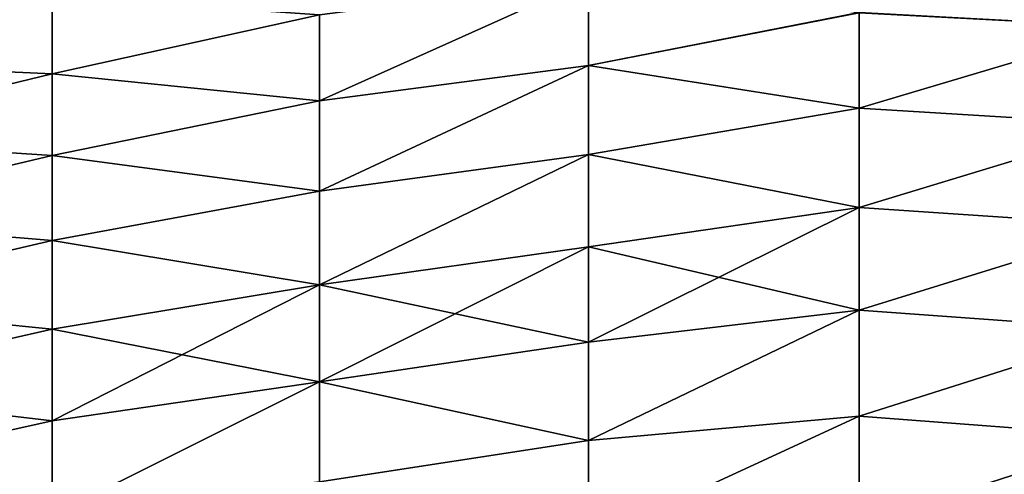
# Model space of a CAD drawing. Header units: metres. Extents: x -61 to 49, y -32 to 32.
# Tile 218 of 256: x 7.86 to 17.66, y 8.49 to 13.02. Entities that reach past the tile are written whole.
import ezdxf

# ---------------------------------------------------------------- set-up
doc = ezdxf.new("R2010")
doc.units = ezdxf.units.M
doc.layers.add('solid_K_27_40_10_000Y34', color=7, linetype='CONTINUOUS')

msp = doc.modelspace()

# ---------------------------------------------------------------- linework, layer by layer
at = {"layer": 'solid_K_27_40_10_000Y34'}
for points in [[(18.925787, 13.883464, -16.989586), (18.926422, 12.949153, -17.71221), (16.214842, 13.094173, -16.786036)], [(18.926422, 12.949064, 17.712275), (18.926147, 13.883451, 16.989702), (16.214842, 13.094138, 16.786062)], [(13.518478, 13.420534, 15.598269), (10.838671, 13.07378, 14.876702), (10.838671, 12.214473, 15.589953)], [(13.518478, 12.568889, 16.292324), (13.518478, 13.420534, 15.598269), (10.838671, 12.214473, 15.589953)], [(13.518478, 13.420488, -15.598309), (10.838671, 12.214347, -15.590053), (10.838671, 13.073645, -14.876821)], [(13.518478, 13.420488, -15.598309), (13.518478, 12.568847, -16.292355), (10.838671, 12.214347, -15.590053)], [(16.214842, 13.094138, 16.786062), (13.518478, 13.420534, 15.598269), (13.518478, 12.568889, 16.292324)], [(16.214842, 13.094173, -16.786036), (13.518478, 12.568847, -16.292355), (13.518478, 13.420488, -15.598309)], [(5.534052, 12.602445, -12.967609), (5.534052, 13.322197, -12.227002), (8.176753, 13.258371, -13.572253)], [(5.534052, 13.322197, 12.227002), (5.534052, 12.602445, 12.967609), (8.176753, 13.258002, 13.572614)], [(5.534052, 12.602445, -12.967609), (8.176753, 13.258371, -13.572253), (8.176753, 12.483985, -14.287778)], [(5.534052, 12.602445, 12.967609), (8.176753, 12.483625, 14.288092), (8.176753, 13.258002, 13.572614)], [(10.838671, 13.073645, -14.876821), (8.176753, 12.483985, -14.287778), (8.176753, 13.258371, -13.572253)], [(10.838671, 13.07378, 14.876702), (8.176753, 13.258002, 13.572614), (8.176753, 12.483625, 14.288092)], [(10.838671, 12.214473, 15.589953), (10.838671, 13.07378, 14.876702), (8.176753, 12.483625, 14.288092)], [(10.838671, 13.073645, -14.876821), (10.838671, 12.214347, -15.590053), (8.176753, 12.483985, -14.287778)], [(16.214842, 13.094173, -16.786036), (16.214842, 12.142045, -17.487112), (13.518478, 12.568847, -16.292355)], [(16.214842, 12.142015, 17.487133), (16.214842, 13.094138, 16.786062), (13.518478, 12.568889, 16.292324)], [(18.926422, 12.949153, -17.71221), (16.214842, 12.142045, -17.487112), (16.214842, 13.094173, -16.786036)], [(18.926422, 12.949064, 17.712275), (16.214842, 13.094138, 16.786062), (16.214842, 12.142015, 17.487133)], [(18.926422, 12.949153, -17.71221), (18.926422, 11.977153, -18.383436), (16.214842, 12.142045, -17.487112)], [(18.926422, 11.977079, 18.383484), (18.926422, 12.949064, 17.712275), (16.214842, 12.142015, 17.487133)], [(5.534052, 11.841586, -13.665919), (5.534052, 12.602445, -12.967609), (8.176753, 12.483985, -14.287778)], [(5.534052, 12.602445, 12.967609), (5.534052, 11.841586, 13.665919), (8.176753, 12.483625, 14.288092)], [(13.518478, 12.568889, 16.292324), (10.838671, 12.214473, 15.589953), (10.838671, 11.316329, 16.253635)], [(13.518478, 11.681413, 16.939934), (13.518478, 12.568889, 16.292324), (10.838671, 11.316329, 16.253635)], [(13.518478, 12.568847, -16.292355), (10.838671, 11.316214, -16.253717), (10.838671, 12.214347, -15.590053)], [(13.518478, 12.568847, -16.292355), (13.518478, 11.681376, -16.939959), (10.838671, 11.316214, -16.253717)], [(16.214842, 12.142015, 17.487133), (13.518478, 12.568889, 16.292324), (13.518478, 11.681413, 16.939934)], [(16.214842, 12.142045, -17.487112), (13.518478, 11.681376, -16.939959), (13.518478, 12.568847, -16.292355)], [(5.534052, 11.841586, -13.665919), (8.176753, 12.483985, -14.287778), (8.176753, 11.671047, -14.959183)], [(5.534052, 11.841586, 13.665919), (8.176753, 11.670702, 14.959452), (8.176753, 12.483625, 14.288092)], [(10.838671, 12.214347, -15.590053), (8.176753, 11.671047, -14.959183), (8.176753, 12.483985, -14.287778)], [(10.838671, 12.214473, 15.589953), (8.176753, 12.483625, 14.288092), (8.176753, 11.670702, 14.959452)], [(10.838671, 11.316329, 16.253635), (10.838671, 12.214473, 15.589953), (8.176753, 11.670702, 14.959452)], [(10.838671, 12.214347, -15.590053), (10.838671, 11.316214, -16.253717), (8.176753, 11.671047, -14.959183)], [(16.214842, 12.142045, -17.487112), (16.214842, 11.152462, -18.134247), (13.518478, 11.681376, -16.939959)], [(16.214842, 11.152437, 18.134262), (16.214842, 12.142015, 17.487133), (13.518478, 11.681413, 16.939934)], [(18.926422, 11.977153, -18.383436), (16.214842, 11.152462, -18.134247), (16.214842, 12.142045, -17.487112)], [(18.926422, 11.977079, 18.383484), (16.214842, 12.142015, 17.487133), (16.214842, 11.152437, 18.134262)], [(18.926422, 11.977153, -18.383436), (18.926422, 10.970438, -19.001379), (16.214842, 11.152462, -18.134247)], [(18.926422, 10.970381, 19.001411), (18.926422, 11.977079, 18.383484), (16.214842, 11.152437, 18.134262)], [(5.534052, 11.042103, -14.319654), (5.534052, 11.841586, -13.665919), (8.176753, 11.671047, -14.959183)], [(5.534052, 11.841586, 13.665919), (5.534052, 11.042103, 14.319654), (8.176753, 11.670702, 14.959452)], [(5.534052, 11.042103, -14.319654), (8.176753, 11.671047, -14.959183), (8.176753, 10.822069, -15.584393)], [(5.534052, 11.042103, 14.319654), (8.176753, 10.821741, 15.58462), (8.176753, 11.670702, 14.959452)], [(10.838671, 11.316214, -16.253717), (8.176753, 10.822069, -15.584393), (8.176753, 11.671047, -14.959183)], [(10.838671, 11.316329, 16.253635), (8.176753, 11.670702, 14.959452), (8.176753, 10.821741, 15.58462)], [(13.518478, 11.681413, 16.939934), (10.838671, 11.316329, 16.253635), (10.838671, 10.382205, 16.865641)], [(13.518478, 10.760638, 17.539253), (13.518478, 11.681413, 16.939934), (10.838671, 10.382205, 16.865641)], [(13.518478, 11.681376, -16.939959), (10.838671, 10.382102, -16.865704), (10.838671, 11.316214, -16.253717)], [(13.518478, 11.681376, -16.939959), (13.518478, 10.760606, -17.539272), (10.838671, 10.382102, -16.865704)], [(16.214842, 11.152437, 18.134262), (13.518478, 11.681413, 16.939934), (13.518478, 10.760638, 17.539253)], [(16.214842, 11.152462, -18.134247), (13.518478, 10.760606, -17.539272), (13.518478, 11.681376, -16.939959)], [(10.838671, 10.382205, 16.865641), (10.838671, 11.316329, 16.253635), (8.176753, 10.821741, 15.58462)], [(10.838671, 11.316214, -16.253717), (10.838671, 10.382102, -16.865704), (8.176753, 10.822069, -15.584393)], [(16.214842, 11.152462, -18.134247), (16.214842, 10.128478, -18.725445), (13.518478, 10.760606, -17.539272)], [(16.214842, 11.152437, 18.134262), (13.518478, 10.760638, 17.539253), (13.518478, 9.809189, 18.088575)], [(16.214842, 10.128459, 18.725454), (16.214842, 11.152437, 18.134262), (13.518478, 9.809189, 18.088575)], [(18.926422, 10.970438, -19.001379), (16.214842, 10.128478, -18.725445), (16.214842, 11.152462, -18.134247)], [(18.926422, 10.970381, 19.001411), (16.214842, 11.152437, 18.134262), (16.214842, 10.128459, 18.725454)], [(5.534052, 10.206602, -14.92668), (5.534052, 11.042103, -14.319654), (8.176753, 10.822069, -15.584393)], [(5.534052, 11.042103, 14.319654), (5.534052, 10.206602, 14.92668), (8.176753, 10.821741, 15.58462)], [(18.926422, 10.970438, -19.001379), (18.926422, 9.931925, -19.564247), (16.214842, 10.128478, -18.725445)], [(18.926422, 9.931887, 19.564268), (18.926422, 10.970381, 19.001411), (16.214842, 10.128459, 18.725454)], [(5.534052, 10.206602, -14.92668), (8.176753, 10.822069, -15.584393), (8.176753, 9.939672, -16.161478)], [(5.534052, 10.206602, 14.92668), (8.176753, 9.939366, 16.161667), (8.176753, 10.821741, 15.58462)], [(10.838671, 10.382102, -16.865704), (8.176753, 9.939672, -16.161478), (8.176753, 10.822069, -15.584393)], [(10.838671, 10.382205, 16.865641), (8.176753, 10.821741, 15.58462), (8.176753, 9.939366, 16.161667)], [(13.518478, 10.760638, 17.539253), (10.838671, 10.382205, 16.865641), (10.838671, 9.41507, 17.424019)], [(13.518478, 9.809189, 18.088575), (13.518478, 10.760638, 17.539253), (10.838671, 9.41507, 17.424019)], [(13.518478, 10.760606, -17.539272), (13.518478, 9.809162, -18.088591), (10.838671, 10.382102, -16.865704)], [(16.214842, 10.128478, -18.725445), (13.518478, 9.809162, -18.088591), (13.518478, 10.760606, -17.539272)], [(10.838671, 10.382205, 16.865641), (8.176753, 9.939366, 16.161667), (8.176753, 9.0263, 16.68881)], [(10.838671, 9.41507, 17.424019), (10.838671, 10.382205, 16.865641), (8.176753, 9.0263, 16.68881)], [(10.838671, 10.382102, -16.865704), (10.838671, 9.414981, -17.424067), (8.176753, 9.939672, -16.161478)], [(13.518478, 9.809162, -18.088591), (10.838671, 9.414981, -17.424067), (10.838671, 10.382102, -16.865704)], [(5.534052, 9.33781, -15.485019), (5.534052, 10.206602, -14.92668), (8.176753, 9.939672, -16.161478)], [(5.534052, 10.206602, 14.92668), (5.534052, 9.33781, 15.485019), (8.176753, 9.939366, 16.161667)], [(16.214842, 10.128478, -18.725445), (13.518478, 8.829757, -18.586344), (13.518478, 9.809162, -18.088591)], [(16.214842, 10.128478, -18.725445), (16.214842, 9.073252, -19.258879), (13.518478, 8.829757, -18.586344)], [(16.214842, 10.128459, 18.725454), (13.518478, 9.809189, 18.088575), (13.518478, 8.829777, 18.586334)], [(16.214842, 9.073238, 19.258886), (16.214842, 10.128459, 18.725454), (13.518478, 8.829777, 18.586334)], [(18.926422, 9.931925, -19.564247), (16.214842, 9.073252, -19.258879), (16.214842, 10.128478, -18.725445)], [(18.926422, 9.931887, 19.564268), (16.214842, 10.128459, 18.725454), (16.214842, 9.073238, 19.258886)], [(5.534052, 9.33781, -15.485019), (8.176753, 9.939672, -16.161478), (8.176753, 9.026582, -16.688658)], [(5.534052, 9.33781, 15.485019), (8.176753, 9.0263, 16.68881), (8.176753, 9.939366, 16.161667)], [(10.838671, 9.414981, -17.424067), (8.176753, 9.026582, -16.688658), (8.176753, 9.939672, -16.161478)], [(18.926422, 9.931925, -19.564247), (18.926422, 8.864625, -20.07041), (16.214842, 9.073252, -19.258879)], [(18.926422, 8.864606, 20.070419), (18.926422, 9.931887, 19.564268), (16.214842, 9.073238, 19.258886)], [(13.518478, 8.829777, 18.586334), (13.518478, 9.809189, 18.088575), (10.838671, 9.41507, 17.424019)], [(13.518478, 9.809162, -18.088591), (13.518478, 8.829757, -18.586344), (10.838671, 9.414981, -17.424067)], [(10.838671, 9.41507, 17.424019), (8.176753, 9.0263, 16.68881), (8.176753, 8.085363, 17.164421)], [(10.838671, 8.418, 17.926998), (10.838671, 9.41507, 17.424019), (8.176753, 8.085363, 17.164421)], [(10.838671, 9.414981, -17.424067), (8.176753, 8.085618, -17.164303), (8.176753, 9.026582, -16.688658)], [(10.838671, 9.414981, -17.424067), (10.838671, 8.417927, -17.927032), (8.176753, 8.085618, -17.164303)], [(13.518478, 8.829777, 18.586334), (10.838671, 9.41507, 17.424019), (10.838671, 8.418, 17.926998)], [(13.518478, 8.829757, -18.586344), (10.838671, 8.417927, -17.927032), (10.838671, 9.414981, -17.424067)], [(5.534052, 8.43856, -15.992849), (5.534052, 9.33781, -15.485019), (8.176753, 9.026582, -16.688658)], [(5.534052, 9.33781, 15.485019), (5.534052, 8.43856, 15.992849), (8.176753, 9.0263, 16.68881)], [(5.534052, 8.43856, -15.992849), (8.176753, 9.026582, -16.688658), (8.176753, 8.085618, -17.164303)], [(5.534052, 8.43856, 15.992849), (8.176753, 8.085363, 17.164421), (8.176753, 9.0263, 16.68881)], [(16.214842, 9.073252, -19.258879), (13.518478, 7.82518, -19.031115), (13.518478, 8.829757, -18.586344)], [(16.214842, 9.073252, -19.258879), (16.214842, 7.990036, -19.732908), (13.518478, 7.82518, -19.031115)], [(16.214842, 9.073238, 19.258886), (13.518478, 8.829777, 18.586334), (13.518478, 7.825194, 19.031109)], [(16.214842, 7.99003, 19.73291), (16.214842, 9.073238, 19.258886), (13.518478, 7.825194, 19.031109)], [(18.926422, 8.864625, -20.07041), (16.214842, 7.990036, -19.732908), (16.214842, 9.073252, -19.258879)], [(18.926422, 8.864606, 20.070419), (16.214842, 9.073238, 19.258886), (16.214842, 7.99003, 19.73291)], [(13.518478, 7.825194, 19.031109), (13.518478, 8.829777, 18.586334), (10.838671, 8.418, 17.926998)], [(13.518478, 8.829757, -18.586344), (13.518478, 7.82518, -19.031115), (10.838671, 8.417927, -17.927032)], [(18.926422, 8.864625, -20.07041), (18.925745, 7.771661, -20.518223), (16.214842, 7.990036, -19.732908)], [(18.925745, 7.771661, 20.518223), (18.926422, 8.864606, 20.070419), (16.214842, 7.99003, 19.73291)]]:
    msp.add_3dface(points, dxfattribs=at)

doc.saveas('drawing.dxf')
